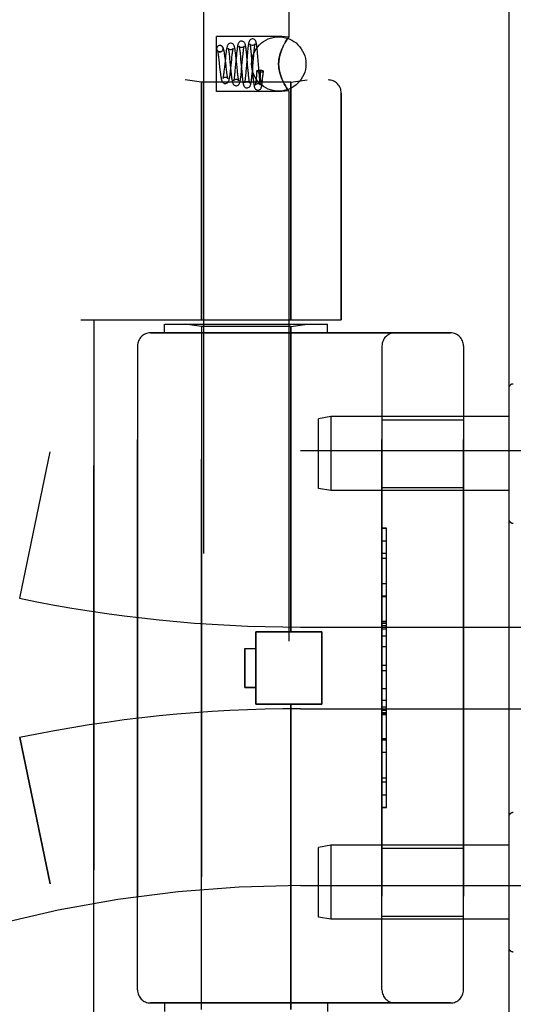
# Model space of a CAD drawing. Header units: inches. Extents: x 0 to 230, y 0 to 149.
# Tile 127 of 256: x 15.82 to 16.96, y 103.2 to 105.46. Entities that reach past the tile are written whole.
import ezdxf

# ---------------------------------------------------------------- set-up
doc = ezdxf.new("R2010")
doc.units = ezdxf.units.IN
doc.header["$LTSCALE"] = 12.648283
doc.header["$MEASUREMENT"] = 0
doc.linetypes.add('HIDDEN', pattern=[0.2, 0.1, -0.1])
doc.layers.get('0').update_dxf_attribs({"linetype": 'CONTINUOUS'})
doc.layers.add('LEFTHAND_DOOR_ASSEMBLY', color=7, linetype='CONTINUOUS')
doc.layers.add('RIGHTHAND_DOOR_ASSEMBLY', color=7, linetype='CONTINUOUS')

msp = doc.modelspace()

# ---------------------------------------------------------------- linework, layer by layer
at = {"color": 3, "linetype": 'Continuous'}
msp.add_line((16.9492, 108.7439), (16.9492, 36.9519), dxfattribs=at)
at = {"layer": 'LEFTHAND_DOOR_ASSEMBLY', "color": 8, "linetype": 'HIDDEN'}
for p, q in [((16.2472, 105.5009), (16.2472, 102.6529)), ((16.4432, 105.5009), (16.4432, 105.4224)), ((16.2772, 105.2974), (16.2772, 105.4244)), ((16.4272, 105.4244), (16.2772, 105.4244)), ((16.4432, 105.4224), (16.4272, 105.4244)), ((16.442, 105.4207), (16.4429, 105.422)), ((16.2847, 105.4034), (16.2833, 105.4033)), ((16.2848, 105.4034), (16.2833, 105.4033)), ((16.2847, 105.3884), (16.2861, 105.3886)), ((16.2861, 105.3886), (16.2849, 105.3885)), ((16.3311, 105.3875), (16.3315, 105.3835)), ((16.3466, 105.382), (16.346, 105.3872)), ((16.3482, 105.3861), (16.3477, 105.3806)), ((16.3558, 105.3929), (16.3562, 105.389)), ((16.3562, 105.389), (16.3566, 105.3847)), ((16.3566, 105.3847), (16.357, 105.38)), ((16.3626, 105.3808), (16.3631, 105.3856)), ((16.3715, 105.3851), (16.371, 105.3906)), ((16.372, 105.3793), (16.3715, 105.3851)), ((16.4301, 105.4012), (16.4272, 105.3949)), ((16.2818, 105.3761), (16.2824, 105.3711)), ((16.2824, 105.3711), (16.2833, 105.3627)), ((16.2833, 105.3627), (16.2843, 105.3537)), ((16.2974, 105.3741), (16.2953, 105.3539)), ((16.2974, 105.3707), (16.2968, 105.3759)), ((16.3063, 105.3824), (16.3068, 105.3782)), ((16.3068, 105.3782), (16.3073, 105.3736)), ((16.3073, 105.3736), (16.308, 105.366)), ((16.308, 105.366), (16.3094, 105.352)), ((16.3099, 105.3511), (16.3121, 105.3714)), ((16.3121, 105.3714), (16.3126, 105.3766)), ((16.3223, 105.3751), (16.3203, 105.3526)), ((16.3222, 105.3734), (16.3216, 105.3792)), ((16.3242, 105.353), (16.3222, 105.3734)), ((16.3229, 105.3807), (16.3223, 105.3751)), ((16.3315, 105.3835), (16.3319, 105.3791)), ((16.3319, 105.3791), (16.3326, 105.3719)), ((16.3349, 105.3493), (16.3371, 105.373)), ((16.3371, 105.373), (16.3376, 105.3783)), ((16.3376, 105.3783), (16.3381, 105.3831)), ((16.3471, 105.3765), (16.3466, 105.382)), ((16.3481, 105.365), (16.3471, 105.3765)), ((16.357, 105.38), (16.3576, 105.3724)), ((16.3576, 105.3724), (16.3597, 105.3465)), ((16.3619, 105.3728), (16.3626, 105.3808)), ((16.373, 105.3672), (16.372, 105.3793)), ((16.2843, 105.3537), (16.285, 105.3479)), ((16.285, 105.3479), (16.2856, 105.3424)), ((16.2953, 105.3539), (16.2947, 105.3487)), ((16.3005, 105.3432), (16.3, 105.3476)), ((16.3094, 105.352), (16.3102, 105.3435)), ((16.3102, 105.3435), (16.3108, 105.3382)), ((16.3203, 105.3526), (16.3195, 105.345)), ((16.325, 105.3451), (16.3242, 105.353)), ((16.3255, 105.3403), (16.325, 105.3451)), ((16.3342, 105.3528), (16.3352, 105.3415)), ((16.3343, 105.3432), (16.3349, 105.3493)), ((16.3352, 105.3415), (16.3357, 105.3361)), ((16.3442, 105.3397), (16.3438, 105.3353)), ((16.3446, 105.3444), (16.3442, 105.3397)), ((16.3451, 105.3495), (16.3446, 105.3444)), ((16.3504, 105.3389), (16.3498, 105.346)), ((16.3509, 105.3346), (16.3504, 105.3389)), ((16.359, 105.338), (16.3595, 105.3435)), ((16.3597, 105.3465), (16.3604, 105.3377)), ((16.3698, 105.3445), (16.3693, 105.3391)), ((16.3752, 105.3391), (16.3744, 105.3495)), ((16.3756, 105.3344), (16.3752, 105.3391)), ((16.3772, 105.3467), (16.378, 105.3467)), ((16.3779, 105.3408), (16.378, 105.3442)), ((16.3779, 105.3378), (16.3779, 105.3408)), ((16.378, 105.3442), (16.378, 105.3467)), ((16.3838, 105.34), (16.3836, 105.3378)), ((16.3841, 105.3424), (16.3838, 105.34)), ((16.3844, 105.3451), (16.3841, 105.3424)), ((16.3841, 105.3362), (16.3847, 105.3443)), ((14.4702, 105.3242), (16.534, 105.3242)), ((16.2422, 105.3189), (16.2047, 105.3242)), ((16.2422, 105.3189), (16.2422, 104.7729)), ((16.4482, 105.3189), (16.2422, 105.3189)), ((16.3357, 105.3361), (16.3363, 105.3309)), ((16.3513, 105.3308), (16.3509, 105.3346)), ((16.3604, 105.3377), (16.3609, 105.3322)), ((16.3609, 105.3322), (16.3614, 105.327)), ((16.3688, 105.3327), (16.3684, 105.3287)), ((16.376, 105.3301), (16.3756, 105.3344)), ((16.3764, 105.3263), (16.376, 105.3301)), ((16.378, 105.3354), (16.3779, 105.3378)), ((16.378, 105.3339), (16.378, 105.3354)), ((16.378, 105.3326), (16.378, 105.3339)), ((16.378, 105.3314), (16.378, 105.3326)), ((16.378, 105.3303), (16.378, 105.3314)), ((16.3781, 105.3294), (16.378, 105.3303)), ((16.3781, 105.3286), (16.3781, 105.3294)), ((16.3782, 105.3278), (16.3781, 105.3286)), ((16.3782, 105.3272), (16.3782, 105.3278)), ((16.3782, 105.3266), (16.3782, 105.3272)), ((16.3783, 105.3261), (16.3782, 105.3266)), ((16.3831, 105.3341), (16.3829, 105.3326)), ((16.3833, 105.3359), (16.3831, 105.3341)), ((16.3836, 105.3378), (16.3833, 105.3359)), ((16.3836, 105.3311), (16.3841, 105.3362)), ((16.4272, 105.327), (16.4301, 105.3207)), ((16.4482, 105.3189), (16.4857, 105.3242)), ((16.4482, 105.3189), (16.4482, 104.7729)), ((16.4272, 105.2974), (16.2772, 105.2974)), ((16.4432, 105.2995), (16.4272, 105.2974)), ((16.4432, 105.2995), (16.4429, 105.2999)), ((16.4432, 105.2995), (16.4432, 102.6529)), ((16.564, 105.2942), (16.564, 104.7729)), ((15.9652, 104.7729), (16.564, 104.7729)), ((15.9952, 103.1729), (15.9952, 104.7729)), ((16.1577, 104.7429), (16.1577, 104.7629)), ((16.1578, 104.7629), (16.5327, 104.7629)), ((16.2422, 104.7577), (16.2047, 104.7629)), ((16.2422, 103.1882), (16.2422, 104.7577)), ((16.4482, 104.7577), (16.2422, 104.7577)), ((16.4482, 104.7577), (16.4857, 104.7629)), ((16.4482, 104.0559), (16.4482, 104.7577)), ((16.5327, 104.7429), (16.5327, 104.7629)), ((16.1252, 104.7429), (16.8152, 104.7429)), ((16.0952, 104.7129), (16.0952, 103.2329)), ((16.6577, 103.2329), (16.6577, 104.7129)), ((16.8452, 104.7129), (16.8452, 103.2329)), ((16.9492, 104.6153), (16.9492, 104.3156)), ((16.5401, 104.5504), (16.5117, 104.5454)), ((16.5401, 104.5504), (16.5401, 104.3804)), ((16.9492, 104.5504), (16.5401, 104.5504)), ((16.5117, 104.3854), (16.5117, 104.5454)), ((16.6577, 104.5434), (16.8452, 104.5434)), ((15.8243, 104.133), (15.8941, 104.4696)), ((16.4702, 104.4729), (17.8882, 104.4729)), ((16.5401, 104.3804), (16.5117, 104.3854)), ((16.9492, 104.3804), (16.5401, 104.3804)), ((16.6577, 104.3874), (16.8452, 104.3874)), ((16.6677, 104.2939), (16.6577, 104.2939)), ((16.6577, 104.2937), (16.6677, 104.2937)), ((16.6677, 103.652), (16.6677, 104.2939)), ((16.6677, 104.2355), (16.6577, 104.2355)), ((16.6577, 104.2253), (16.6677, 104.2253)), ((16.6577, 104.1666), (16.6677, 104.1666)), ((16.6677, 104.1363), (16.6577, 104.1363)), ((16.6677, 104.0797), (16.6577, 104.0797)), ((16.6677, 104.0796), (16.6577, 104.0796)), ((16.6577, 104.0793), (16.6677, 104.0793)), ((16.3672, 103.8899), (16.3672, 104.0559)), ((16.3672, 104.0559), (16.5192, 104.0559)), ((16.4702, 104.0667), (17.4378, 104.0667)), ((16.5192, 103.8899), (16.5192, 104.0559)), ((16.3422, 104.0179), (16.3422, 103.9279)), ((16.3422, 104.0179), (16.3672, 104.0179)), ((16.6677, 104.0213), (16.6577, 104.0213)), ((16.6577, 103.9792), (16.6677, 103.9792)), ((16.3422, 103.9279), (16.3672, 103.9279)), ((16.6577, 103.8991), (16.6677, 103.8991)), ((16.3672, 103.8899), (16.5192, 103.8899)), ((16.4482, 103.1882), (16.4482, 103.8899)), ((16.4702, 103.8792), (17.4378, 103.8792)), ((16.6577, 103.8835), (16.6677, 103.8835)), ((16.6577, 103.8759), (16.6677, 103.8759)), ((16.6577, 103.8705), (16.6677, 103.8705)), ((16.6577, 103.8657), (16.6677, 103.8657)), ((15.8243, 103.8129), (15.8941, 103.4763)), ((16.6577, 103.8073), (16.6677, 103.8073)), ((16.6577, 103.681), (16.6677, 103.681)), ((16.6577, 103.652), (16.6677, 103.652)), ((16.9492, 103.6303), (16.9492, 103.3306)), ((16.5401, 103.5654), (16.5117, 103.5604)), ((16.5117, 103.4004), (16.5117, 103.5604)), ((16.5401, 103.5654), (16.5401, 103.3954)), ((16.9492, 103.5654), (16.5401, 103.5654)), ((16.6577, 103.5584), (16.8452, 103.5584)), ((16.4702, 103.4729), (17.8882, 103.4729)), ((16.5401, 103.3954), (16.5117, 103.4004)), ((16.9492, 103.3954), (16.5401, 103.3954)), ((16.6577, 103.4024), (16.8452, 103.4024)), ((16.8152, 103.2029), (16.1252, 103.2029)), ((16.1577, 103.2029), (16.1577, 103.1829)), ((16.5327, 103.2029), (16.5327, 103.1829))]:
    msp.add_line(p, q, dxfattribs=at)
for points in [[(16.3098, 105.4084), (16.309, 105.4084), (16.3072, 105.408), (16.3055, 105.4071), (16.3041, 105.406), (16.3031, 105.4048), (16.3024, 105.4037), (16.3019, 105.4026), (16.3015, 105.4015), (16.3012, 105.4003), (16.3009, 105.399), (16.3005, 105.3976), (16.3002, 105.396), (16.2999, 105.3942), (16.2996, 105.3923), (16.2993, 105.3901), (16.299, 105.3878), (16.2987, 105.3853), (16.2983, 105.3827), (16.298, 105.3799), (16.2974, 105.3741)], [(16.3216, 105.3792), (16.3213, 105.3821), (16.321, 105.3849), (16.3207, 105.3875), (16.3203, 105.39), (16.32, 105.3923), (16.3197, 105.3944), (16.3193, 105.3963), (16.319, 105.398), (16.3186, 105.3995), (16.3183, 105.4009), (16.3179, 105.4022), (16.3174, 105.4033), (16.3167, 105.4045), (16.3158, 105.4057), (16.3145, 105.4069), (16.3127, 105.4079), (16.3108, 105.4084), (16.3098, 105.4084)], [(16.3348, 105.4134), (16.3341, 105.4134), (16.3323, 105.413), (16.3306, 105.4122), (16.3292, 105.4111), (16.3282, 105.41), (16.3275, 105.4088), (16.3271, 105.4078), (16.3267, 105.4067), (16.3263, 105.4056), (16.326, 105.4043), (16.3257, 105.403), (16.3254, 105.4015), (16.3251, 105.3998), (16.3249, 105.3979), (16.3246, 105.3958), (16.3243, 105.3936), (16.324, 105.3912), (16.3237, 105.3888), (16.3234, 105.3862), (16.3229, 105.3807)], [(16.346, 105.3872), (16.3458, 105.3896), (16.3455, 105.3919), (16.3453, 105.3941), (16.345, 105.3961), (16.3447, 105.398), (16.3445, 105.3997), (16.3442, 105.4013), (16.3439, 105.4028), (16.3437, 105.4041), (16.3434, 105.4052), (16.3431, 105.4064), (16.3427, 105.4074), (16.3423, 105.4084), (16.3417, 105.4096), (16.3408, 105.4107), (16.3394, 105.4119), (16.3377, 105.4129), (16.3358, 105.4134), (16.3348, 105.4134)], [(16.3598, 105.4184), (16.3591, 105.4184), (16.3572, 105.418), (16.3556, 105.4172), (16.3542, 105.4161), (16.3533, 105.415), (16.3526, 105.4139), (16.3521, 105.4129), (16.3518, 105.4119), (16.3515, 105.4109), (16.3512, 105.4099), (16.3509, 105.4087), (16.3507, 105.4074), (16.3504, 105.4059), (16.3502, 105.4043), (16.3499, 105.4025), (16.3497, 105.4006), (16.3494, 105.3985), (16.3492, 105.3963), (16.3489, 105.3939), (16.3487, 105.3914), (16.3482, 105.3861)], [(16.3537, 105.4071), (16.3537, 105.407), (16.3538, 105.4068), (16.3539, 105.4064), (16.354, 105.4058), (16.3542, 105.4051), (16.3543, 105.4043), (16.3545, 105.4033), (16.3547, 105.4022), (16.3549, 105.4009), (16.355, 105.3995), (16.3552, 105.3981), (16.3554, 105.3965), (16.3556, 105.3947), (16.3558, 105.3929)], [(16.3598, 105.4034), (16.3588, 105.4035), (16.357, 105.4041), (16.3556, 105.4049), (16.3546, 105.4058), (16.354, 105.4065), (16.3538, 105.4069), (16.3537, 105.4071), (16.3537, 105.4071)], [(16.371, 105.3906), (16.3707, 105.3932), (16.3705, 105.3956), (16.3702, 105.3978), (16.37, 105.4), (16.3697, 105.4019), (16.3695, 105.4037), (16.3693, 105.4053), (16.369, 105.4068), (16.3688, 105.4081), (16.3685, 105.4093), (16.3683, 105.4104), (16.368, 105.4115), (16.3676, 105.4124), (16.3672, 105.4134), (16.3666, 105.4145), (16.3658, 105.4157), (16.3644, 105.4169), (16.3627, 105.4178), (16.3608, 105.4184), (16.3598, 105.4184)], [(16.3658, 105.4068), (16.3659, 105.407), (16.3659, 105.4071), (16.3659, 105.407), (16.3657, 105.4067), (16.3653, 105.4061), (16.3646, 105.4054), (16.3636, 105.4046), (16.3624, 105.4039), (16.3609, 105.4035), (16.3598, 105.4034)], [(16.3631, 105.3856), (16.3635, 105.39), (16.3637, 105.392), (16.3639, 105.3939), (16.3641, 105.3957), (16.3643, 105.3974), (16.3645, 105.399), (16.3647, 105.4004), (16.3649, 105.4017), (16.3651, 105.4029), (16.3652, 105.404), (16.3654, 105.4049), (16.3655, 105.4056), (16.3657, 105.4063), (16.3658, 105.4067), (16.3658, 105.4068)], [(16.4272, 105.3949), (16.4301, 105.4012), (16.433, 105.4067)], [(16.4432, 105.4224), (16.4429, 105.422), (16.442, 105.4207), (16.4404, 105.4185), (16.4384, 105.4155), (16.4358, 105.4115), (16.433, 105.4067)], [(16.4358, 105.4115), (16.4384, 105.4155), (16.4404, 105.4185)], [(16.2833, 105.4033), (16.2828, 105.4031), (16.281, 105.4024), (16.2795, 105.4012), (16.2783, 105.3997), (16.2775, 105.3979), (16.2773, 105.3959), (16.2775, 105.394), (16.2783, 105.3922), (16.2795, 105.3907), (16.281, 105.3895), (16.2828, 105.3887), (16.2847, 105.3884)], [(16.2792, 105.3915), (16.2791, 105.3916), (16.2791, 105.3917), (16.2791, 105.3916), (16.2793, 105.3912), (16.2795, 105.3905), (16.2797, 105.3897), (16.2799, 105.3886), (16.2801, 105.3873), (16.2804, 105.3859), (16.2807, 105.3843), (16.2809, 105.3825), (16.2812, 105.3805), (16.2815, 105.3784), (16.2818, 105.3761)], [(16.2849, 105.3885), (16.284, 105.3885), (16.2823, 105.389), (16.281, 105.3897), (16.28, 105.3905), (16.2794, 105.3912), (16.2792, 105.3915)], [(16.2861, 105.3886), (16.2867, 105.3887), (16.2885, 105.3895), (16.29, 105.3907), (16.2912, 105.3922), (16.292, 105.394), (16.2922, 105.3959), (16.292, 105.3979), (16.2912, 105.3997), (16.29, 105.4012), (16.2885, 105.4024), (16.2867, 105.4031), (16.2847, 105.4034)], [(16.2968, 105.3759), (16.2965, 105.3784), (16.2961, 105.3809), (16.2958, 105.3832), (16.2955, 105.3854), (16.2952, 105.3875), (16.2948, 105.3895), (16.2945, 105.3913), (16.2941, 105.393), (16.2938, 105.3945), (16.2934, 105.3958), (16.293, 105.3971), (16.2925, 105.3983), (16.2918, 105.3995), (16.2908, 105.4007), (16.2894, 105.4019), (16.2877, 105.4029), (16.2857, 105.4034), (16.2848, 105.4034)], [(16.304, 105.3967), (16.304, 105.3968), (16.3039, 105.3969), (16.304, 105.3967), (16.3041, 105.3964), (16.3042, 105.3959), (16.3044, 105.3952), (16.3046, 105.3943), (16.3048, 105.3933), (16.305, 105.3921), (16.3052, 105.3908), (16.3054, 105.3894), (16.3056, 105.3878), (16.3059, 105.3861), (16.3061, 105.3843), (16.3063, 105.3824)], [(16.3098, 105.3935), (16.3089, 105.3935), (16.3071, 105.394), (16.3057, 105.3948), (16.3047, 105.3957), (16.3042, 105.3964), (16.304, 105.3967)], [(16.3155, 105.3963), (16.3156, 105.3965), (16.3157, 105.3968), (16.3157, 105.3968), (16.3156, 105.3966), (16.3152, 105.3961), (16.3146, 105.3954), (16.3137, 105.3946), (16.3124, 105.394), (16.3109, 105.3935), (16.3098, 105.3935)], [(16.3126, 105.3766), (16.3132, 105.3814), (16.3134, 105.3835), (16.3137, 105.3855), (16.3139, 105.3874), (16.3142, 105.3891), (16.3144, 105.3907), (16.3147, 105.3921), (16.3149, 105.3934), (16.3151, 105.3945), (16.3153, 105.3953), (16.3155, 105.396), (16.3155, 105.3963)], [(16.3288, 105.402), (16.3288, 105.4019), (16.3289, 105.4017), (16.329, 105.4013), (16.3292, 105.4007), (16.3293, 105.3999), (16.3295, 105.3991), (16.3297, 105.398), (16.3298, 105.3969), (16.33, 105.3956), (16.3302, 105.3942), (16.3304, 105.3927), (16.3306, 105.3911), (16.3308, 105.3893), (16.3311, 105.3875)], [(16.3348, 105.3984), (16.3339, 105.3985), (16.3321, 105.399), (16.3307, 105.3998), (16.3297, 105.4007), (16.3291, 105.4014), (16.3289, 105.4018), (16.3288, 105.402), (16.3288, 105.402)], [(16.3406, 105.4013), (16.3407, 105.4016), (16.3408, 105.4019), (16.3408, 105.402), (16.3408, 105.4018), (16.3405, 105.4014), (16.34, 105.4007), (16.339, 105.3999), (16.3377, 105.3991), (16.3361, 105.3986), (16.3348, 105.3984)], [(16.3381, 105.3831), (16.3385, 105.3875), (16.3388, 105.3895), (16.339, 105.3914), (16.3392, 105.3931), (16.3394, 105.3947), (16.3397, 105.3962), (16.3399, 105.3975), (16.3401, 105.3986), (16.3402, 105.3996), (16.3404, 105.4004), (16.3406, 105.4011), (16.3406, 105.4013)], [(16.4272, 105.3949), (16.4247, 105.3883), (16.4227, 105.3815), (16.4211, 105.3746), (16.4202, 105.3677), (16.4199, 105.3608), (16.4202, 105.3539), (16.4212, 105.3471), (16.4227, 105.3403), (16.4248, 105.3336), (16.4272, 105.327)], [(16.4272, 105.327), (16.4256, 105.3313), (16.424, 105.3357), (16.4227, 105.3402), (16.4216, 105.345), (16.4207, 105.3502), (16.4201, 105.3555), (16.4199, 105.3609), (16.4201, 105.3663), (16.4207, 105.3716), (16.4216, 105.3768), (16.4227, 105.3816), (16.424, 105.3862), (16.4256, 105.3906), (16.4272, 105.3949)], [(16.2989, 105.3574), (16.2983, 105.3626), (16.2974, 105.3707)], [(16.3326, 105.3719), (16.3337, 105.3585), (16.3342, 105.3528)], [(16.3477, 105.3806), (16.3474, 105.3777), (16.3451, 105.3495)], [(16.3498, 105.346), (16.3486, 105.3593), (16.3481, 105.365)], [(16.3595, 105.3435), (16.3598, 105.3464), (16.3619, 105.3728)], [(16.3744, 105.3495), (16.3734, 105.3612), (16.373, 105.3672)], [(16.2856, 105.3424), (16.2859, 105.3398), (16.2863, 105.3374), (16.2866, 105.3351), (16.2869, 105.333), (16.2872, 105.3311), (16.2875, 105.3293), (16.2878, 105.3277), (16.2881, 105.3263), (16.2884, 105.325), (16.2887, 105.3238), (16.2891, 105.3227), (16.2895, 105.3216), (16.29, 105.3206), (16.2907, 105.3195), (16.2917, 105.3183), (16.293, 105.3172), (16.2947, 105.3164), (16.2966, 105.316), (16.2973, 105.3159)], [(16.2947, 105.3487), (16.2942, 105.3439), (16.2939, 105.3417), (16.2937, 105.3397), (16.2934, 105.3377), (16.2931, 105.3359), (16.2929, 105.3343), (16.2927, 105.3328), (16.2924, 105.3314), (16.2922, 105.3303), (16.292, 105.3293), (16.2918, 105.3285), (16.2917, 105.3283)], [(16.2973, 105.3159), (16.2983, 105.316), (16.3002, 105.3165), (16.302, 105.3175), (16.3033, 105.3187), (16.3043, 105.3199), (16.3049, 105.3211), (16.3054, 105.3222), (16.3058, 105.3234), (16.3061, 105.3246), (16.3065, 105.326), (16.3068, 105.3275), (16.3071, 105.3292), (16.3074, 105.331), (16.3077, 105.333), (16.3081, 105.3352), (16.3084, 105.3375), (16.3087, 105.34), (16.309, 105.3426), (16.3093, 105.3453), (16.3099, 105.3511)], [(16.3, 105.3476), (16.2991, 105.3548), (16.2989, 105.3574)], [(16.3031, 105.3277), (16.3031, 105.3278), (16.303, 105.3282), (16.3028, 105.3288), (16.3026, 105.3296), (16.3024, 105.3305), (16.3022, 105.3316), (16.302, 105.3329), (16.3017, 105.3343), (16.3015, 105.3358), (16.3013, 105.3375), (16.301, 105.3393), (16.3007, 105.3412), (16.3005, 105.3432)], [(16.3195, 105.345), (16.3191, 105.3404), (16.3188, 105.3383), (16.3186, 105.3362), (16.3184, 105.3343), (16.3181, 105.3325), (16.3179, 105.3308), (16.3177, 105.3293), (16.3175, 105.3279), (16.3173, 105.3266), (16.3171, 105.3255), (16.3169, 105.3245), (16.3167, 105.3237), (16.3166, 105.3231), (16.3165, 105.323)], [(16.3223, 105.3109), (16.3233, 105.311), (16.3252, 105.3115), (16.3269, 105.3125), (16.3283, 105.3137), (16.3292, 105.3149), (16.3298, 105.316), (16.3303, 105.3171), (16.3307, 105.3182), (16.331, 105.3194), (16.3313, 105.3207), (16.3316, 105.3222), (16.3319, 105.3238), (16.3322, 105.3257), (16.3325, 105.3277), (16.3328, 105.3299), (16.3331, 105.3322), (16.3334, 105.3348), (16.3337, 105.3375), (16.3343, 105.3432)], [(16.3283, 105.3225), (16.3283, 105.3225), (16.3282, 105.3227), (16.3281, 105.3231), (16.3279, 105.3236), (16.3278, 105.3244), (16.3276, 105.3253), (16.3274, 105.3264), (16.3272, 105.3276), (16.327, 105.329), (16.3267, 105.3305), (16.3265, 105.3322), (16.3263, 105.3341), (16.326, 105.336), (16.3258, 105.3381), (16.3255, 105.3403)], [(16.3693, 105.3391), (16.369, 105.3347), (16.3688, 105.3327)], [(16.3698, 105.3445), (16.37, 105.345), (16.3708, 105.3456), (16.372, 105.346), (16.3735, 105.3464), (16.3753, 105.3466), (16.3772, 105.3467)], [(16.3772, 105.3421), (16.3753, 105.3422), (16.3735, 105.3424), (16.372, 105.3428), (16.3708, 105.3432), (16.37, 105.3438), (16.3698, 105.3444), (16.3698, 105.3445)], [(16.3847, 105.3443), (16.3846, 105.3441), (16.3842, 105.3435), (16.3833, 105.3431), (16.3821, 105.3427), (16.3807, 105.3424), (16.379, 105.3422), (16.3772, 105.3421)], [(16.3844, 105.3451), (16.3827, 105.3455), (16.3811, 105.3459), (16.3795, 105.3463), (16.378, 105.3467)], [(16.3844, 105.3451), (16.3847, 105.3446), (16.3847, 105.3443)], [(16.2917, 105.3283), (16.2916, 105.328), (16.2915, 105.3277), (16.2915, 105.3276), (16.2916, 105.3279), (16.292, 105.3284), (16.2928, 105.3292), (16.2939, 105.33), (16.2953, 105.3306), (16.2968, 105.3309), (16.2973, 105.3309)], [(16.2974, 105.3309), (16.2979, 105.3309), (16.2995, 105.3306), (16.3008, 105.33), (16.3019, 105.3292), (16.3025, 105.3286), (16.3029, 105.328), (16.3031, 105.3277), (16.3031, 105.3277)], [(16.3108, 105.3382), (16.3111, 105.3357), (16.3114, 105.3333), (16.3117, 105.331), (16.3119, 105.3289), (16.3122, 105.3269), (16.3125, 105.325), (16.3128, 105.3234), (16.3131, 105.3218), (16.3134, 105.3205), (16.3137, 105.3192), (16.314, 105.3181), (16.3144, 105.317), (16.3149, 105.3159), (16.3155, 105.3147), (16.3165, 105.3135), (16.3179, 105.3123), (16.3196, 105.3114), (16.3214, 105.311), (16.3223, 105.3109)], [(16.3165, 105.323), (16.3164, 105.3227), (16.3164, 105.3225), (16.3164, 105.3225), (16.3165, 105.3228), (16.317, 105.3234), (16.3177, 105.3241), (16.3188, 105.3249), (16.3202, 105.3256), (16.3217, 105.3259), (16.3223, 105.3259)], [(16.3223, 105.3259), (16.3234, 105.3259), (16.3248, 105.3255), (16.326, 105.3248), (16.327, 105.3241), (16.3277, 105.3234), (16.3281, 105.3229), (16.3282, 105.3226), (16.3283, 105.3225)], [(16.3363, 105.3309), (16.3365, 105.3285), (16.3368, 105.3262), (16.3371, 105.324), (16.3373, 105.3221), (16.3376, 105.3203), (16.3379, 105.3186), (16.3381, 105.3172), (16.3384, 105.3158), (16.3387, 105.3146), (16.3389, 105.3136), (16.3392, 105.3125), (16.3396, 105.3115), (16.3401, 105.3105), (16.3407, 105.3094), (16.3417, 105.3083), (16.3431, 105.3072), (16.3447, 105.3064), (16.3466, 105.306), (16.3473, 105.3059)], [(16.3414, 105.3177), (16.3413, 105.3175), (16.3413, 105.3173), (16.3413, 105.3174), (16.3414, 105.3177), (16.3418, 105.3183), (16.3425, 105.319), (16.3436, 105.3199), (16.3451, 105.3205), (16.3466, 105.3209), (16.3473, 105.3209)], [(16.3438, 105.3353), (16.3434, 105.3313), (16.3432, 105.3295), (16.343, 105.3278), (16.3428, 105.3262), (16.3426, 105.3247), (16.3424, 105.3233), (16.3422, 105.322), (16.342, 105.3209), (16.3419, 105.3199), (16.3417, 105.3191), (16.3415, 105.3184), (16.3414, 105.3179), (16.3414, 105.3177)], [(16.3473, 105.3059), (16.3483, 105.306), (16.3502, 105.3065), (16.3519, 105.3075), (16.3533, 105.3087), (16.3541, 105.3098), (16.3547, 105.3109), (16.3552, 105.3119), (16.3555, 105.3129), (16.3558, 105.3139), (16.3561, 105.315), (16.3563, 105.3162), (16.3566, 105.3175), (16.3568, 105.319), (16.357, 105.3206), (16.3573, 105.3223), (16.3575, 105.3241), (16.3578, 105.3261), (16.358, 105.3283), (16.3583, 105.3305), (16.3585, 105.3329), (16.359, 105.338)], [(16.3473, 105.3209), (16.3484, 105.3208), (16.3499, 105.3204), (16.3511, 105.3198), (16.3521, 105.3191), (16.3528, 105.3183), (16.3532, 105.3178), (16.3533, 105.3174), (16.3534, 105.3174)], [(16.3534, 105.3174), (16.3534, 105.3174), (16.3533, 105.3175), (16.3532, 105.3178), (16.3531, 105.3183), (16.353, 105.319), (16.3528, 105.3198), (16.3526, 105.3207), (16.3524, 105.3218), (16.3523, 105.323), (16.3521, 105.3243), (16.3519, 105.3258), (16.3517, 105.3273), (16.3515, 105.329), (16.3513, 105.3308)], [(16.3614, 105.327), (16.3616, 105.3246), (16.3618, 105.3223), (16.3621, 105.3201), (16.3623, 105.3182), (16.3626, 105.3164), (16.3628, 105.3147), (16.363, 105.3132), (16.3633, 105.3118), (16.3635, 105.3106), (16.3637, 105.3095), (16.364, 105.3085), (16.3643, 105.3075), (16.3646, 105.3066), (16.3651, 105.3056), (16.3657, 105.3045), (16.3666, 105.3034), (16.3679, 105.3023), (16.3696, 105.3014), (16.3714, 105.301), (16.3723, 105.3009)], [(16.3684, 105.3287), (16.3681, 105.3251), (16.3679, 105.3235), (16.3677, 105.3219), (16.3675, 105.3205), (16.3674, 105.3191), (16.3672, 105.3179), (16.367, 105.3167), (16.3669, 105.3157), (16.3667, 105.3148), (16.3666, 105.314), (16.3665, 105.3134), (16.3663, 105.3129), (16.3662, 105.3125), (16.3662, 105.3124)], [(16.3662, 105.3124), (16.3662, 105.3123), (16.3662, 105.3122), (16.3662, 105.3123), (16.3664, 105.3127), (16.3668, 105.3133), (16.3675, 105.3141), (16.3686, 105.3149), (16.37, 105.3155), (16.3716, 105.3159), (16.3723, 105.3159)], [(16.3723, 105.3009), (16.3732, 105.301), (16.375, 105.3014), (16.3767, 105.3023), (16.378, 105.3034), (16.3789, 105.3045), (16.3795, 105.3055), (16.38, 105.3065), (16.3803, 105.3074), (16.3806, 105.3083), (16.3808, 105.3092), (16.381, 105.3102), (16.3812, 105.3113), (16.3815, 105.3125), (16.3817, 105.3138), (16.3819, 105.3153), (16.3821, 105.3168), (16.3823, 105.3185), (16.3825, 105.3203), (16.3827, 105.3222), (16.383, 105.3243), (16.3832, 105.3264), (16.3836, 105.3311)], [(16.3723, 105.3159), (16.3734, 105.3158), (16.375, 105.3154), (16.3762, 105.3147), (16.3772, 105.3139), (16.3779, 105.3132), (16.3783, 105.3127), (16.3784, 105.3123), (16.3785, 105.3123)], [(16.3785, 105.3123), (16.3785, 105.3122), (16.3784, 105.3123), (16.3783, 105.3126), (16.3782, 105.3131), (16.3781, 105.3137), (16.378, 105.3144), (16.3778, 105.3152), (16.3776, 105.3162), (16.3775, 105.3173), (16.3773, 105.3185), (16.3771, 105.3198), (16.377, 105.3213), (16.3768, 105.3228), (16.3766, 105.3245), (16.3764, 105.3263)], [(16.3829, 105.3326), (16.3827, 105.3312), (16.3826, 105.3306), (16.3825, 105.33), (16.3824, 105.3295), (16.3823, 105.3289), (16.3823, 105.3284), (16.3822, 105.328), (16.3821, 105.3275), (16.382, 105.3271), (16.3819, 105.3267), (16.3819, 105.3264), (16.3818, 105.326), (16.3817, 105.3257), (16.3817, 105.3254), (16.3816, 105.3251), (16.3815, 105.3248), (16.3815, 105.3246), (16.3814, 105.3243), (16.3813, 105.3241), (16.3813, 105.3238), (16.3812, 105.3236), (16.3812, 105.3234), (16.3811, 105.3232), (16.381, 105.323), (16.381, 105.3228), (16.3809, 105.3226), (16.3808, 105.3224), (16.3808, 105.3223), (16.3807, 105.3221), (16.3806, 105.322), (16.3806, 105.3218), (16.3805, 105.3217), (16.3804, 105.3215), (16.3803, 105.3214), (16.3803, 105.3213), (16.3802, 105.3212), (16.3801, 105.3211), (16.38, 105.3211), (16.38, 105.321), (16.3799, 105.3209), (16.3798, 105.3209), (16.3797, 105.3209), (16.3795, 105.3209), (16.3794, 105.321), (16.3793, 105.3212), (16.3791, 105.3213), (16.3791, 105.3215), (16.379, 105.3217), (16.3789, 105.3219), (16.3789, 105.322), (16.3788, 105.3222), (16.3788, 105.3223), (16.3788, 105.3225), (16.3787, 105.3226), (16.3787, 105.3227), (16.3787, 105.3229), (16.3786, 105.323), (16.3786, 105.3231), (16.3786, 105.3232), (16.3786, 105.3234), (16.3786, 105.3235), (16.3785, 105.3236), (16.3785, 105.3238), (16.3785, 105.3239), (16.3785, 105.324), (16.3785, 105.3242), (16.3784, 105.3243), (16.3784, 105.3245), (16.3784, 105.3247), (16.3784, 105.3248), (16.3784, 105.325), (16.3783, 105.3252), (16.3783, 105.3254), (16.3783, 105.3256), (16.3783, 105.3258), (16.3783, 105.3261)], [(16.442, 105.3012), (16.4404, 105.3034), (16.4384, 105.3064), (16.4358, 105.3104), (16.433, 105.3152), (16.4301, 105.3207), (16.4272, 105.327)], [(16.433, 105.3152), (16.4358, 105.3104), (16.4384, 105.3064), (16.4404, 105.3034), (16.442, 105.3012), (16.4429, 105.2999)]]:
    msp.add_lwpolyline(points, dxfattribs=at)
msp.add_circle((16.4202, 105.3609), 0.0625, dxfattribs=at)
for centre, radius, start, end in [((16.4702, 107.2481), 2.7751, 223.8884, 270), ((16.534, 105.2942), 0.03, 0, 90), ((16.1252, 104.7129), 0.03, 90, 180), ((16.6877, 104.7129), 0.03, 90, 180), ((16.8152, 104.7129), 0.03, 0, 90), ((16.9592, 104.6153), 0.01, 86.7754, 180), ((16.9592, 104.3156), 0.01, 180, 273.2246), ((16.4702, 107.2481), 3.1814, 258.2843, 270), ((16.4702, 100.6978), 3.1814, 90, 101.7157), ((16.9592, 103.6303), 0.01, 86.7754, 180), ((16.4702, 100.6978), 2.7751, 90, 136.1116), ((16.9592, 103.3306), 0.01, 180, 273.2246), ((16.1252, 103.2329), 0.03, 180, 270), ((16.6877, 103.2329), 0.03, 180, 270), ((16.8152, 103.2329), 0.03, 270, 360)]:
    msp.add_arc(centre, radius, start, end, dxfattribs=at)
at = {"layer": 'RIGHTHAND_DOOR_ASSEMBLY', "color": 8, "linetype": 'HIDDEN'}
for p, q in [((14.4702, 105.3242), (16.534, 105.3242)), ((16.2422, 105.3189), (16.2047, 105.3242)), ((16.2422, 104.7729), (16.2422, 105.3189)), ((16.4482, 105.3189), (16.2422, 105.3189)), ((16.4482, 105.3189), (16.4857, 105.3242)), ((16.4482, 104.7729), (16.4482, 105.3189)), ((16.564, 104.7729), (16.564, 105.2942)), ((15.9652, 104.7729), (16.564, 104.7729)), ((15.9952, 104.7729), (15.9952, 103.1729)), ((16.1577, 104.7429), (16.1577, 104.7629)), ((16.1578, 104.7629), (16.5327, 104.7629)), ((16.2422, 104.7577), (16.2047, 104.7629)), ((16.2422, 104.7577), (16.2422, 103.1882)), ((16.4482, 104.7577), (16.2422, 104.7577)), ((16.4482, 104.7577), (16.4857, 104.7629)), ((16.4482, 104.7577), (16.4482, 104.0559)), ((16.5327, 104.7429), (16.5327, 104.7629)), ((16.8152, 104.7429), (16.1252, 104.7429)), ((16.0952, 103.2329), (16.0952, 104.7129)), ((16.6577, 104.7129), (16.6577, 103.2329)), ((16.8452, 103.2329), (16.8452, 104.7129)), ((16.6577, 104.5434), (16.8452, 104.5434)), ((15.8243, 104.133), (15.8941, 104.4696)), ((16.4702, 104.4729), (17.8882, 104.4729)), ((16.6577, 104.3874), (16.8452, 104.3874)), ((16.6577, 104.2939), (16.6677, 104.2939)), ((16.6677, 103.652), (16.6677, 104.2939)), ((16.6577, 104.2649), (16.6677, 104.2649)), ((16.6577, 104.1386), (16.6677, 104.1386)), ((16.6577, 104.0802), (16.6677, 104.0802)), ((16.6577, 104.0754), (16.6677, 104.0754)), ((16.3672, 104.0559), (16.3672, 103.8899)), ((16.5192, 104.0559), (16.3672, 104.0559)), ((16.4702, 104.0667), (17.4378, 104.0667)), ((16.5192, 104.0559), (16.5192, 103.8899)), ((16.6577, 104.07), (16.6677, 104.07)), ((16.6577, 104.0624), (16.6677, 104.0624)), ((16.6577, 104.0468), (16.6677, 104.0468)), ((16.3422, 103.9279), (16.3422, 104.0179)), ((16.3422, 104.0179), (16.3672, 104.0179)), ((16.6577, 103.9667), (16.6677, 103.9667)), ((16.3672, 103.9279), (16.3422, 103.9279)), ((16.6677, 103.9245), (16.6577, 103.9245)), ((16.5192, 103.8899), (16.3672, 103.8899)), ((16.4482, 103.8899), (16.4482, 103.1882)), ((16.4702, 103.8792), (17.4378, 103.8792)), ((16.6577, 103.8666), (16.6677, 103.8666)), ((16.6677, 103.8663), (16.6577, 103.8663)), ((16.6677, 103.8661), (16.6577, 103.8661)), ((15.8941, 103.4763), (15.8243, 103.8129)), ((16.6677, 103.8096), (16.6577, 103.8096)), ((16.6577, 103.7793), (16.6677, 103.7793)), ((16.6577, 103.7205), (16.6677, 103.7205)), ((16.6677, 103.7103), (16.6577, 103.7103)), ((16.6577, 103.6522), (16.6677, 103.6522)), ((16.6677, 103.652), (16.6577, 103.652)), ((16.6577, 103.5584), (16.8452, 103.5584)), ((16.4702, 103.4729), (17.8882, 103.4729)), ((16.6577, 103.4024), (16.8452, 103.4024)), ((16.1252, 103.2029), (16.8152, 103.2029)), ((16.1577, 103.2029), (16.1577, 103.1829)), ((16.5327, 103.2029), (16.5327, 103.1829))]:
    msp.add_line(p, q, dxfattribs=at)
for centre, radius, start, end in [((16.4702, 107.2481), 2.7751, 223.8884, 270), ((16.534, 105.2942), 0.03, 0, 90), ((16.1252, 104.7129), 0.03, 90, 180), ((16.6877, 104.7129), 0.03, 90, 180), ((16.8152, 104.7129), 0.03, 0, 90), ((16.4702, 107.2481), 3.1814, 258.2843, 270), ((16.4702, 100.6978), 3.1814, 90, 101.7157), ((16.4702, 100.6978), 2.7751, 90, 136.1116), ((16.1252, 103.2329), 0.03, 180, 270), ((16.6877, 103.2329), 0.03, 180, 270), ((16.8152, 103.2329), 0.03, 270, 360)]:
    msp.add_arc(centre, radius, start, end, dxfattribs=at)

doc.saveas('drawing.dxf')
